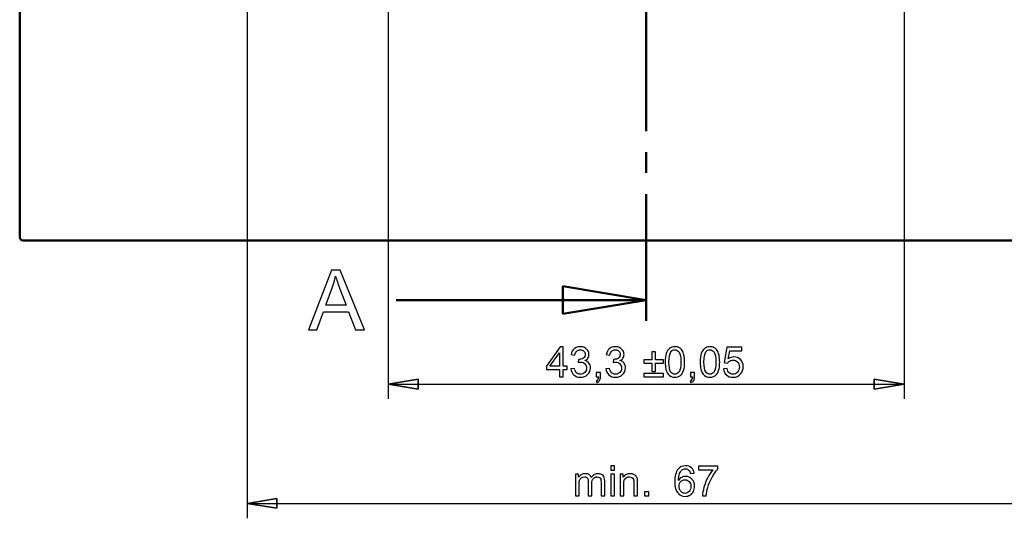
# Model space of a CAD drawing. Header units: centimetres. Extents: x -94 to 21, y -30 to 196.
# Tile 101 of 143: x -12.55 to -4.29, y 17.35 to 21.53. Entities that reach past the tile are written whole.
import ezdxf

# ---------------------------------------------------------------- set-up
doc = ezdxf.new("R2010")
doc.units = ezdxf.units.CM
doc.header["$MEASUREMENT"] = 0
doc.layers.add('Ebene 1', color=7, linetype='Continuous')

msp = doc.modelspace()

# ---------------------------------------------------------------- linework, layer by layer
at = {"layer": 'Ebene 1', "lineweight": 50}
for points in [[(-12.55447, 30.16827), (-12.55447, 30.16827), (-12.55447, 19.70982), (-12.55447, 19.70982)], [(-7.29455, 22.37258), (-7.29455, 22.37258), (-7.29455, 20.59458), (-7.29455, 20.59458)], [(-7.29455, 20.4189), (-7.29455, 20.4189), (-7.29455, 20.24533), (-7.29455, 20.24533)], [(-7.29455, 20.06753), (-7.29455, 20.06753), (-7.29455, 19.17853), (-7.29455, 19.17853)], [(-12.55447, 19.70982), (-12.55447, 19.70982), (-12.55023, 19.69289), (-12.55023, 19.69289)], [(-12.55023, 19.69289), (-12.55023, 19.69289), (-12.53965, 19.6823), (-12.53965, 19.6823)], [(-12.53965, 19.6823), (-12.53965, 19.6823), (-12.52483, 19.67807), (-12.52483, 19.67807)], [(-12.52483, 19.67807), (-12.52483, 19.67807), (-2.06427, 19.67807), (-2.06427, 19.67807)], [(-7.29455, 19.17853), (-7.29455, 19.17853), (-7.99517, 19.29495), (-7.99517, 19.29495)], [(-7.99517, 19.29495), (-7.99517, 19.29495), (-7.99517, 19.06212), (-7.99517, 19.06212)], [(-7.29455, 19.17853), (-7.29455, 19.17853), (-9.39428, 19.17853), (-9.39428, 19.17853)], [(-7.99517, 19.06212), (-7.99517, 19.06212), (-7.29455, 19.17853), (-7.29455, 19.17853)], [(-7.29455, 19.17854), (-7.29455, 19.17854), (-7.29455, 19.00497), (-7.29455, 19.00497)]]:
    msp.add_open_spline(points, degree=3, dxfattribs=at)
at = {"layer": 'Ebene 1', "color": 252, "lineweight": 25}
for points in [[(-9.4599, 23.79287), (-9.4599, 23.79287), (-9.4599, 18.3488), (-9.4599, 18.3488)], [(-5.1292, 23.79287), (-5.1292, 23.79287), (-5.1292, 18.3488), (-5.1292, 18.3488)], [(-9.4599, 18.47369), (-9.4599, 18.47369), (-9.21013, 18.5139), (-9.21013, 18.5139)], [(-9.21013, 18.43135), (-9.21013, 18.43135), (-9.4599, 18.47369), (-9.4599, 18.47369)], [(-9.4599, 18.47368), (-9.4599, 18.47368), (-5.1292, 18.47368), (-5.1292, 18.47368)], [(-9.21013, 18.5139), (-9.21013, 18.5139), (-9.21013, 18.43135), (-9.21013, 18.43135)], [(-5.1292, 18.47369), (-5.1292, 18.47369), (-5.38108, 18.5139), (-5.38108, 18.5139)], [(-5.38108, 18.5139), (-5.38108, 18.5139), (-5.38108, 18.43135), (-5.38108, 18.43135)], [(-5.38108, 18.43135), (-5.38108, 18.43135), (-5.1292, 18.47369), (-5.1292, 18.47369)]]:
    msp.add_open_spline(points, degree=3, dxfattribs=at)
at = {"layer": 'Ebene 1', "lineweight": 25}
for points in [[(-10.64523, 22.63929), (-10.64523, 22.63929), (-10.64523, 17.34762), (-10.64523, 17.34762)], [(-10.64523, 17.4725), (-10.64523, 17.4725), (-10.39547, 17.51483), (-10.39547, 17.51483)], [(-10.39547, 17.43228), (-10.39547, 17.43228), (-10.64523, 17.4725), (-10.64523, 17.4725)], [(-10.64523, 17.4725), (-10.64523, 17.4725), (-3.94598, 17.4725), (-3.94598, 17.4725)], [(-10.39547, 17.51483), (-10.39547, 17.51483), (-10.39547, 17.43228), (-10.39547, 17.43228)]]:
    msp.add_open_spline(points, degree=3, dxfattribs=at)
at = {"layer": 'Ebene 1'}
for points, knots in [([(-10.12982, 18.92873), (-10.12982, 18.92873), (-9.93727, 19.43065), (-9.93727, 19.43065), (-9.93727, 19.43065), (-9.86425, 19.43065), (-9.86425, 19.43065), (-9.86425, 19.43065), (-9.65988, 18.92873), (-9.65988, 18.92873), (-9.65988, 18.92873), (-9.73548, 18.92873), (-9.73548, 18.92873), (-9.73548, 18.92873), (-9.79355, 19.08085), (-9.79355, 19.08085), (-9.79355, 19.08085), (-10.00491, 19.08085), (-10.00491, 19.08085), (-10.00491, 19.08085), (-10.05937, 18.92873), (-10.05937, 18.92873), (-10.05937, 18.92873), (-10.12982, 18.92873), (-10.12982, 18.92873)], [0, 0, 0, 0, 0.125, 0.125, 0.125, 0.25, 0.25, 0.25, 0.375, 0.375, 0.375, 0.5, 0.5, 0.5, 0.625, 0.625, 0.625, 0.75, 0.75, 0.75, 0.875, 0.875, 0.875, 1, 1, 1, 1]), ([(-9.9854, 19.13483), (-9.9854, 19.13483), (-9.81435, 19.13483), (-9.81435, 19.13483), (-9.81435, 19.13483), (-9.8667, 19.27398), (-9.8667, 19.27398), (-9.88247, 19.31627), (-9.89439, 19.35121), (-9.90268, 19.37878), (-9.90958, 19.34606), (-9.91881, 19.31394), (-9.93037, 19.28216), (-9.93037, 19.28216), (-9.9854, 19.13483), (-9.9854, 19.13483)], [0, 0, 0, 0, 0.2, 0.2, 0.2, 0.4, 0.4, 0.4, 0.6, 0.6, 0.6, 0.8, 0.8, 0.8, 1, 1, 1, 1]), ([(-7.99517, 19.06212), (-7.99517, 19.06212), (-7.29455, 19.17853), (-7.29455, 19.17853), (-7.29455, 19.17853), (-7.99517, 19.29495), (-7.99517, 19.29495), (-7.99517, 19.29495), (-7.99517, 19.06212), (-7.99517, 19.06212)], [0, 0, 0, 0, 0.3333333, 0.3333333, 0.3333333, 0.6666667, 0.6666667, 0.6666667, 1, 1, 1, 1]), ([(-7.59106, 17.75191), (-7.59106, 17.75191), (-7.59106, 17.78696), (-7.59106, 17.78696), (-7.59106, 17.78696), (-7.5602, 17.78696), (-7.5602, 17.78696), (-7.5602, 17.78696), (-7.5602, 17.75191), (-7.5602, 17.75191), (-7.5602, 17.75191), (-7.59106, 17.75191), (-7.59106, 17.75191)], [0, 0, 0, 0, 0.25, 0.25, 0.25, 0.5, 0.5, 0.5, 0.75, 0.75, 0.75, 1, 1, 1, 1]), ([(-6.89316, 17.72562), (-6.89316, 17.72562), (-6.92365, 17.72317), (-6.92365, 17.72317), (-6.9264, 17.73526), (-6.93031, 17.74408), (-6.9354, 17.74957), (-6.94375, 17.75839), (-6.9541, 17.76277), (-6.96637, 17.76277), (-6.97624, 17.76277), (-6.985, 17.76003), (-6.99254, 17.75454), (-7.00223, 17.74747), (-7.00983, 17.73719), (-7.01549, 17.72363), (-7.0211, 17.71002), (-7.02402, 17.69069), (-7.02426, 17.66563), (-7.01684, 17.6769), (-7.00773, 17.68531), (-6.99698, 17.69075), (-6.98623, 17.69624), (-6.97501, 17.69898), (-6.96321, 17.69898), (-6.94264, 17.69898), (-6.92511, 17.69139), (-6.91063, 17.67626), (-6.8962, 17.66113), (-6.88895, 17.64162), (-6.88895, 17.61761), (-6.88895, 17.60184), (-6.89234, 17.58723), (-6.89912, 17.57368), (-6.90595, 17.56013), (-6.91524, 17.54979), (-6.92716, 17.5426), (-6.93902, 17.53542), (-6.95251, 17.53179), (-6.96759, 17.53179), (-6.99324, 17.53179), (-7.01421, 17.54126), (-7.03045, 17.56013), (-7.04663, 17.57899), (-7.05475, 17.61013), (-7.05475, 17.65348), (-7.05475, 17.70196), (-7.04575, 17.73725), (-7.02782, 17.75927), (-7.01217, 17.77843), (-6.99108, 17.78801), (-6.9645, 17.78801), (-6.94474, 17.78801), (-6.9285, 17.78246), (-6.91588, 17.77142), (-6.90327, 17.76038), (-6.89567, 17.74513), (-6.89316, 17.72562)], [0, 0, 0, 0, 0.0526316, 0.0526316, 0.0526316, 0.1052632, 0.1052632, 0.1052632, 0.1578947, 0.1578947, 0.1578947, 0.2105263, 0.2105263, 0.2105263, 0.2631579, 0.2631579, 0.2631579, 0.3157895, 0.3157895, 0.3157895, 0.3684211, 0.3684211, 0.3684211, 0.4210526, 0.4210526, 0.4210526, 0.4736842, 0.4736842, 0.4736842, 0.5263158, 0.5263158, 0.5263158, 0.5789474, 0.5789474, 0.5789474, 0.6315789, 0.6315789, 0.6315789, 0.6842105, 0.6842105, 0.6842105, 0.7368421, 0.7368421, 0.7368421, 0.7894737, 0.7894737, 0.7894737, 0.8421053, 0.8421053, 0.8421053, 0.8947368, 0.8947368, 0.8947368, 0.9473684, 0.9473684, 0.9473684, 1, 1, 1, 1]), ([(-6.85683, 17.75436), (-6.85683, 17.75436), (-6.85683, 17.7838), (-6.85683, 17.7838), (-6.85683, 17.7838), (-6.69453, 17.7838), (-6.69453, 17.7838), (-6.69453, 17.7838), (-6.69453, 17.75997), (-6.69453, 17.75997), (-6.71048, 17.74297), (-6.72637, 17.72036), (-6.74203, 17.69215), (-6.75775, 17.66393), (-6.76984, 17.6349), (-6.77843, 17.60505), (-6.78457, 17.58408), (-6.78854, 17.561), (-6.79023, 17.536), (-6.79023, 17.536), (-6.82178, 17.536), (-6.82178, 17.536), (-6.82143, 17.55574), (-6.81757, 17.57964), (-6.81015, 17.60762), (-6.80273, 17.63566), (-6.79216, 17.66265), (-6.77831, 17.68864), (-6.76447, 17.71464), (-6.74974, 17.73654), (-6.73414, 17.75436), (-6.73414, 17.75436), (-6.85683, 17.75436), (-6.85683, 17.75436)], [0, 0, 0, 0, 0.0909091, 0.0909091, 0.0909091, 0.1818182, 0.1818182, 0.1818182, 0.2727273, 0.2727273, 0.2727273, 0.3636364, 0.3636364, 0.3636364, 0.4545455, 0.4545455, 0.4545455, 0.5454545, 0.5454545, 0.5454545, 0.6363636, 0.6363636, 0.6363636, 0.7272727, 0.7272727, 0.7272727, 0.8181818, 0.8181818, 0.8181818, 0.9090909, 0.9090909, 0.9090909, 1, 1, 1, 1]), ([(-7.88949, 17.536), (-7.88949, 17.536), (-7.88949, 17.71791), (-7.88949, 17.71791), (-7.88949, 17.71791), (-7.8618, 17.71791), (-7.8618, 17.71791), (-7.8618, 17.71791), (-7.8618, 17.69221), (-7.8618, 17.69221), (-7.85613, 17.70109), (-7.84854, 17.70827), (-7.83907, 17.71365), (-7.82961, 17.71908), (-7.81886, 17.72177), (-7.80677, 17.72177), (-7.79333, 17.72177), (-7.78229, 17.71896), (-7.77371, 17.71341), (-7.76511, 17.7078), (-7.75903, 17.70003), (-7.75553, 17.68999), (-7.74104, 17.71119), (-7.72229, 17.72177), (-7.69916, 17.72177), (-7.68105, 17.72177), (-7.66708, 17.7168), (-7.65739, 17.70681), (-7.64763, 17.69682), (-7.64272, 17.68146), (-7.64272, 17.66072), (-7.64272, 17.66072), (-7.64272, 17.536), (-7.64272, 17.536), (-7.64272, 17.536), (-7.67357, 17.536), (-7.67357, 17.536), (-7.67357, 17.536), (-7.67357, 17.6505), (-7.67357, 17.6505), (-7.67357, 17.66276), (-7.67462, 17.67164), (-7.67661, 17.67708), (-7.67859, 17.68251), (-7.68221, 17.68683), (-7.68753, 17.69016), (-7.69279, 17.69349), (-7.69898, 17.69513), (-7.70605, 17.69513), (-7.7189, 17.69513), (-7.72953, 17.69086), (-7.738, 17.68239), (-7.74647, 17.67386), (-7.75068, 17.66025), (-7.75068, 17.64156), (-7.75068, 17.64156), (-7.75068, 17.536), (-7.75068, 17.536), (-7.75068, 17.536), (-7.78153, 17.536), (-7.78153, 17.536), (-7.78153, 17.536), (-7.78153, 17.65406), (-7.78153, 17.65406), (-7.78153, 17.66773), (-7.78404, 17.67801), (-7.78907, 17.68485), (-7.79409, 17.69168), (-7.80233, 17.69513), (-7.81372, 17.69513), (-7.82237, 17.69513), (-7.83037, 17.69285), (-7.83773, 17.68829), (-7.84509, 17.68374), (-7.85041, 17.67708), (-7.85374, 17.66826), (-7.85701, 17.65949), (-7.85864, 17.64682), (-7.85864, 17.63028), (-7.85864, 17.63028), (-7.85864, 17.536), (-7.85864, 17.536), (-7.85864, 17.536), (-7.88949, 17.536), (-7.88949, 17.536)], [0, 0, 0, 0, 0.0357143, 0.0357143, 0.0357143, 0.0714286, 0.0714286, 0.0714286, 0.1071429, 0.1071429, 0.1071429, 0.1428571, 0.1428571, 0.1428571, 0.1785714, 0.1785714, 0.1785714, 0.2142857, 0.2142857, 0.2142857, 0.25, 0.25, 0.25, 0.2857143, 0.2857143, 0.2857143, 0.3214286, 0.3214286, 0.3214286, 0.3571429, 0.3571429, 0.3571429, 0.3928571, 0.3928571, 0.3928571, 0.4285714, 0.4285714, 0.4285714, 0.4642857, 0.4642857, 0.4642857, 0.5, 0.5, 0.5, 0.5357143, 0.5357143, 0.5357143, 0.5714286, 0.5714286, 0.5714286, 0.6071429, 0.6071429, 0.6071429, 0.6428571, 0.6428571, 0.6428571, 0.6785714, 0.6785714, 0.6785714, 0.7142857, 0.7142857, 0.7142857, 0.75, 0.75, 0.75, 0.7857143, 0.7857143, 0.7857143, 0.8214286, 0.8214286, 0.8214286, 0.8571429, 0.8571429, 0.8571429, 0.8928571, 0.8928571, 0.8928571, 0.9285714, 0.9285714, 0.9285714, 0.9642857, 0.9642857, 0.9642857, 1, 1, 1, 1]), ([(-7.59106, 17.536), (-7.59106, 17.536), (-7.59106, 17.71791), (-7.59106, 17.71791), (-7.59106, 17.71791), (-7.5602, 17.71791), (-7.5602, 17.71791), (-7.5602, 17.71791), (-7.5602, 17.536), (-7.5602, 17.536), (-7.5602, 17.536), (-7.59106, 17.536), (-7.59106, 17.536)], [0, 0, 0, 0, 0.25, 0.25, 0.25, 0.5, 0.5, 0.5, 0.75, 0.75, 0.75, 1, 1, 1, 1]), ([(-7.51479, 17.536), (-7.51479, 17.536), (-7.51479, 17.71791), (-7.51479, 17.71791), (-7.51479, 17.71791), (-7.4871, 17.71791), (-7.4871, 17.71791), (-7.4871, 17.71791), (-7.4871, 17.69209), (-7.4871, 17.69209), (-7.47378, 17.71189), (-7.4545, 17.72177), (-7.42932, 17.72177), (-7.41834, 17.72177), (-7.40829, 17.71978), (-7.39912, 17.71586), (-7.38995, 17.71195), (-7.38306, 17.70675), (-7.3785, 17.70038), (-7.37394, 17.69402), (-7.37072, 17.68642), (-7.36891, 17.67766), (-7.3678, 17.67194), (-7.36722, 17.66195), (-7.36722, 17.64769), (-7.36722, 17.64769), (-7.36722, 17.536), (-7.36722, 17.536), (-7.36722, 17.536), (-7.39807, 17.536), (-7.39807, 17.536), (-7.39807, 17.536), (-7.39807, 17.64652), (-7.39807, 17.64652), (-7.39807, 17.65908), (-7.39924, 17.66849), (-7.40163, 17.67468), (-7.40403, 17.68087), (-7.40829, 17.68584), (-7.41437, 17.68958), (-7.42044, 17.69326), (-7.42763, 17.69513), (-7.43581, 17.69513), (-7.44889, 17.69513), (-7.46017, 17.69098), (-7.46969, 17.68263), (-7.47921, 17.67433), (-7.48394, 17.6585), (-7.48394, 17.63525), (-7.48394, 17.63525), (-7.48394, 17.536), (-7.48394, 17.536), (-7.48394, 17.536), (-7.51479, 17.536), (-7.51479, 17.536)], [0, 0, 0, 0, 0.0555556, 0.0555556, 0.0555556, 0.1111111, 0.1111111, 0.1111111, 0.1666667, 0.1666667, 0.1666667, 0.2222222, 0.2222222, 0.2222222, 0.2777778, 0.2777778, 0.2777778, 0.3333333, 0.3333333, 0.3333333, 0.3888889, 0.3888889, 0.3888889, 0.4444444, 0.4444444, 0.4444444, 0.5, 0.5, 0.5, 0.5555556, 0.5555556, 0.5555556, 0.6111111, 0.6111111, 0.6111111, 0.6666667, 0.6666667, 0.6666667, 0.7222222, 0.7222222, 0.7222222, 0.7777778, 0.7777778, 0.7777778, 0.8333333, 0.8333333, 0.8333333, 0.8888889, 0.8888889, 0.8888889, 0.9444444, 0.9444444, 0.9444444, 1, 1, 1, 1]), ([(-7.01935, 17.61732), (-7.01935, 17.60668), (-7.01707, 17.59652), (-7.01257, 17.58682), (-7.00808, 17.57713), (-7.00177, 17.56976), (-6.99376, 17.56468), (-6.9857, 17.5596), (-6.97717, 17.55703), (-6.96812, 17.55703), (-6.95498, 17.55703), (-6.94375, 17.56229), (-6.93446, 17.5728), (-6.92517, 17.58332), (-6.9205, 17.59757), (-6.9205, 17.61562), (-6.9205, 17.63297), (-6.92511, 17.64664), (-6.93429, 17.65663), (-6.94346, 17.66662), (-6.95515, 17.67164), (-6.96935, 17.67164), (-6.98325, 17.67164), (-6.99511, 17.66662), (-7.0048, 17.65663), (-7.0145, 17.64664), (-7.01935, 17.63356), (-7.01935, 17.61732)], [0, 0, 0, 0, 0.1111111, 0.1111111, 0.1111111, 0.2222222, 0.2222222, 0.2222222, 0.3333333, 0.3333333, 0.3333333, 0.4444444, 0.4444444, 0.4444444, 0.5555556, 0.5555556, 0.5555556, 0.6666667, 0.6666667, 0.6666667, 0.7777778, 0.7777778, 0.7777778, 0.8888889, 0.8888889, 0.8888889, 1, 1, 1, 1]), ([(-7.30911, 17.536), (-7.30911, 17.536), (-7.30911, 17.57105), (-7.30911, 17.57105), (-7.30911, 17.57105), (-7.27406, 17.57105), (-7.27406, 17.57105), (-7.27406, 17.57105), (-7.27406, 17.536), (-7.27406, 17.536), (-7.27406, 17.536), (-7.30911, 17.536), (-7.30911, 17.536)], [0, 0, 0, 0, 0.25, 0.25, 0.25, 0.5, 0.5, 0.5, 0.75, 0.75, 0.75, 1, 1, 1, 1]), ([(-10.39547, 17.43228), (-10.39547, 17.43228), (-10.64523, 17.4725), (-10.64523, 17.4725), (-10.64523, 17.4725), (-10.39547, 17.51483), (-10.39547, 17.51483), (-10.39547, 17.51483), (-10.39547, 17.43228), (-10.39547, 17.43228)], [0, 0, 0, 0, 0.3333333, 0.3333333, 0.3333333, 0.6666667, 0.6666667, 0.6666667, 1, 1, 1, 1])]:
    msp.add_open_spline(points, degree=3, knots=knots, dxfattribs=at)
at = {"layer": 'Ebene 1', "color": 252}
for points, knots in [([(-8.02377, 18.53507), (-8.02377, 18.53507), (-8.02377, 18.59501), (-8.02377, 18.59501), (-8.02377, 18.59501), (-8.13278, 18.59501), (-8.13278, 18.59501), (-8.13278, 18.59501), (-8.13278, 18.6234), (-8.13278, 18.6234), (-8.13278, 18.6234), (-8.01816, 18.78603), (-8.01816, 18.78603), (-8.01816, 18.78603), (-7.99292, 18.78603), (-7.99292, 18.78603), (-7.99292, 18.78603), (-7.99292, 18.6234), (-7.99292, 18.6234), (-7.99292, 18.6234), (-7.95893, 18.6234), (-7.95893, 18.6234), (-7.95893, 18.6234), (-7.95893, 18.59501), (-7.95893, 18.59501), (-7.95893, 18.59501), (-7.99292, 18.59501), (-7.99292, 18.59501), (-7.99292, 18.59501), (-7.99292, 18.53507), (-7.99292, 18.53507), (-7.99292, 18.53507), (-8.02377, 18.53507), (-8.02377, 18.53507)], [0, 0, 0, 0, 0.0909091, 0.0909091, 0.0909091, 0.1818182, 0.1818182, 0.1818182, 0.2727273, 0.2727273, 0.2727273, 0.3636364, 0.3636364, 0.3636364, 0.4545455, 0.4545455, 0.4545455, 0.5454545, 0.5454545, 0.5454545, 0.6363636, 0.6363636, 0.6363636, 0.7272727, 0.7272727, 0.7272727, 0.8181818, 0.8181818, 0.8181818, 0.9090909, 0.9090909, 0.9090909, 1, 1, 1, 1]), ([(-7.92746, 18.60167), (-7.92746, 18.60167), (-7.89661, 18.60587), (-7.89661, 18.60587), (-7.89305, 18.58835), (-7.88708, 18.57573), (-7.87861, 18.56802), (-7.87014, 18.56031), (-7.85974, 18.55645), (-7.84742, 18.55645), (-7.83281, 18.55645), (-7.82049, 18.56147), (-7.81056, 18.57152), (-7.80063, 18.58157), (-7.79566, 18.59401), (-7.79566, 18.60885), (-7.79566, 18.62299), (-7.80028, 18.63467), (-7.80956, 18.6439), (-7.81879, 18.65307), (-7.83054, 18.65769), (-7.84485, 18.65769), (-7.85069, 18.65769), (-7.85793, 18.65652), (-7.86664, 18.65424), (-7.86664, 18.65424), (-7.86319, 18.68123), (-7.86319, 18.68123), (-7.86115, 18.68099), (-7.85945, 18.68088), (-7.85823, 18.68088), (-7.84502, 18.68088), (-7.83322, 18.68432), (-7.82265, 18.69116), (-7.81213, 18.69799), (-7.80688, 18.70851), (-7.80688, 18.7227), (-7.80688, 18.73398), (-7.81073, 18.74333), (-7.81839, 18.75074), (-7.82604, 18.75816), (-7.83591, 18.76184), (-7.848, 18.76184), (-7.86004, 18.76184), (-7.87003, 18.75805), (-7.87803, 18.75045), (-7.88603, 18.74286), (-7.89118, 18.73147), (-7.89346, 18.71628), (-7.89346, 18.71628), (-7.9243, 18.72189), (-7.9243, 18.72189), (-7.92051, 18.74257), (-7.91198, 18.75863), (-7.8986, 18.77002), (-7.88527, 18.78141), (-7.86862, 18.78708), (-7.84876, 18.78708), (-7.83509, 18.78708), (-7.82247, 18.78416), (-7.81097, 18.77826), (-7.7994, 18.77242), (-7.79058, 18.76441), (-7.7845, 18.75431), (-7.77837, 18.74414), (-7.77533, 18.73339), (-7.77533, 18.722), (-7.77533, 18.7112), (-7.77825, 18.70138), (-7.78404, 18.6925), (-7.78988, 18.68362), (-7.79852, 18.67656), (-7.80991, 18.6713), (-7.79508, 18.66791), (-7.78357, 18.66078), (-7.77533, 18.64998), (-7.76715, 18.63923), (-7.76306, 18.62567), (-7.76306, 18.60949), (-7.76306, 18.58759), (-7.77107, 18.56895), (-7.78702, 18.5537), (-7.80302, 18.53846), (-7.82323, 18.53086), (-7.84765, 18.53086), (-7.86967, 18.53086), (-7.88796, 18.53747), (-7.90252, 18.55061), (-7.91712, 18.56375), (-7.92541, 18.58075), (-7.92746, 18.60167)], [0, 0, 0, 0, 0.0333333, 0.0333333, 0.0333333, 0.0666667, 0.0666667, 0.0666667, 0.1, 0.1, 0.1, 0.1333333, 0.1333333, 0.1333333, 0.1666667, 0.1666667, 0.1666667, 0.2, 0.2, 0.2, 0.2333333, 0.2333333, 0.2333333, 0.2666667, 0.2666667, 0.2666667, 0.3, 0.3, 0.3, 0.3333333, 0.3333333, 0.3333333, 0.3666667, 0.3666667, 0.3666667, 0.4, 0.4, 0.4, 0.4333333, 0.4333333, 0.4333333, 0.4666667, 0.4666667, 0.4666667, 0.5, 0.5, 0.5, 0.5333333, 0.5333333, 0.5333333, 0.5666667, 0.5666667, 0.5666667, 0.6, 0.6, 0.6, 0.6333333, 0.6333333, 0.6333333, 0.6666667, 0.6666667, 0.6666667, 0.7, 0.7, 0.7, 0.7333333, 0.7333333, 0.7333333, 0.7666667, 0.7666667, 0.7666667, 0.8, 0.8, 0.8, 0.8333333, 0.8333333, 0.8333333, 0.8666667, 0.8666667, 0.8666667, 0.9, 0.9, 0.9, 0.9333333, 0.9333333, 0.9333333, 0.9666667, 0.9666667, 0.9666667, 1, 1, 1, 1]), ([(-7.6333, 18.60167), (-7.6333, 18.60167), (-7.60245, 18.60587), (-7.60245, 18.60587), (-7.59889, 18.58835), (-7.59293, 18.57573), (-7.58446, 18.56802), (-7.57599, 18.56031), (-7.56559, 18.55645), (-7.55327, 18.55645), (-7.53866, 18.55645), (-7.52634, 18.56147), (-7.51641, 18.57152), (-7.50648, 18.58157), (-7.50151, 18.59401), (-7.50151, 18.60885), (-7.50151, 18.62299), (-7.50613, 18.63467), (-7.51541, 18.6439), (-7.52464, 18.65307), (-7.53639, 18.65769), (-7.5507, 18.65769), (-7.55654, 18.65769), (-7.56378, 18.65652), (-7.57249, 18.65424), (-7.57249, 18.65424), (-7.56904, 18.68123), (-7.56904, 18.68123), (-7.567, 18.68099), (-7.5653, 18.68088), (-7.56408, 18.68088), (-7.55087, 18.68088), (-7.53907, 18.68432), (-7.5285, 18.69116), (-7.51798, 18.69799), (-7.51273, 18.70851), (-7.51273, 18.7227), (-7.51273, 18.73398), (-7.51658, 18.74333), (-7.52424, 18.75074), (-7.53189, 18.75816), (-7.54176, 18.76184), (-7.55385, 18.76184), (-7.56589, 18.76184), (-7.57588, 18.75805), (-7.58388, 18.75045), (-7.59188, 18.74286), (-7.59702, 18.73147), (-7.5993, 18.71628), (-7.5993, 18.71628), (-7.63014, 18.72189), (-7.63014, 18.72189), (-7.62635, 18.74257), (-7.61782, 18.75863), (-7.60444, 18.77002), (-7.59112, 18.78141), (-7.57447, 18.78708), (-7.55461, 18.78708), (-7.54094, 18.78708), (-7.52832, 18.78416), (-7.51682, 18.77826), (-7.50525, 18.77242), (-7.49643, 18.76441), (-7.49034, 18.75431), (-7.48421, 18.74414), (-7.48117, 18.73339), (-7.48117, 18.722), (-7.48117, 18.7112), (-7.48409, 18.70138), (-7.48988, 18.6925), (-7.49573, 18.68362), (-7.50437, 18.67656), (-7.51576, 18.6713), (-7.50093, 18.66791), (-7.48941, 18.66078), (-7.48117, 18.64998), (-7.47299, 18.63923), (-7.4689, 18.62567), (-7.4689, 18.60949), (-7.4689, 18.58759), (-7.47691, 18.56895), (-7.49287, 18.5537), (-7.50887, 18.53846), (-7.52908, 18.53086), (-7.5535, 18.53086), (-7.57552, 18.53086), (-7.59381, 18.53747), (-7.60836, 18.55061), (-7.62296, 18.56375), (-7.63125, 18.58075), (-7.6333, 18.60167)], [0, 0, 0, 0, 0.0333333, 0.0333333, 0.0333333, 0.0666667, 0.0666667, 0.0666667, 0.1, 0.1, 0.1, 0.1333333, 0.1333333, 0.1333333, 0.1666667, 0.1666667, 0.1666667, 0.2, 0.2, 0.2, 0.2333333, 0.2333333, 0.2333333, 0.2666667, 0.2666667, 0.2666667, 0.3, 0.3, 0.3, 0.3333333, 0.3333333, 0.3333333, 0.3666667, 0.3666667, 0.3666667, 0.4, 0.4, 0.4, 0.4333333, 0.4333333, 0.4333333, 0.4666667, 0.4666667, 0.4666667, 0.5, 0.5, 0.5, 0.5333333, 0.5333333, 0.5333333, 0.5666667, 0.5666667, 0.5666667, 0.6, 0.6, 0.6, 0.6333333, 0.6333333, 0.6333333, 0.6666667, 0.6666667, 0.6666667, 0.7, 0.7, 0.7, 0.7333333, 0.7333333, 0.7333333, 0.7666667, 0.7666667, 0.7666667, 0.8, 0.8, 0.8, 0.8333333, 0.8333333, 0.8333333, 0.8666667, 0.8666667, 0.8666667, 0.9, 0.9, 0.9, 0.9333333, 0.9333333, 0.9333333, 0.9666667, 0.9666667, 0.9666667, 1, 1, 1, 1]), ([(-7.13546, 18.65891), (-7.13546, 18.68853), (-7.13242, 18.71248), (-7.12635, 18.73059), (-7.12021, 18.74876), (-7.11116, 18.76272), (-7.09912, 18.77248), (-7.08714, 18.78223), (-7.07201, 18.78708), (-7.05378, 18.78708), (-7.04035, 18.78708), (-7.02855, 18.78439), (-7.01832, 18.77896), (-7.00816, 18.77353), (-6.99975, 18.7657), (-6.9932, 18.75548), (-6.98666, 18.74531), (-6.98152, 18.73287), (-6.97778, 18.71821), (-6.97399, 18.70354), (-6.97212, 18.68374), (-6.97212, 18.65891), (-6.97212, 18.62947), (-6.97515, 18.60564), (-6.98117, 18.58753), (-6.98719, 18.56936), (-6.99624, 18.5554), (-7.00828, 18.54559), (-7.02025, 18.53577), (-7.03544, 18.53086), (-7.05378, 18.53086), (-7.07791, 18.53086), (-7.0969, 18.53945), (-7.11069, 18.55668), (-7.12722, 18.57771), (-7.13546, 18.61177), (-7.13546, 18.65891)], [0, 0, 0, 0, 0.0833333, 0.0833333, 0.0833333, 0.1666667, 0.1666667, 0.1666667, 0.25, 0.25, 0.25, 0.3333333, 0.3333333, 0.3333333, 0.4166667, 0.4166667, 0.4166667, 0.5, 0.5, 0.5, 0.5833333, 0.5833333, 0.5833333, 0.6666667, 0.6666667, 0.6666667, 0.75, 0.75, 0.75, 0.8333333, 0.8333333, 0.8333333, 0.9166667, 0.9166667, 0.9166667, 1, 1, 1, 1]), ([(-6.84123, 18.65891), (-6.84123, 18.68853), (-6.83819, 18.71248), (-6.83212, 18.73059), (-6.82598, 18.74876), (-6.81693, 18.76272), (-6.80489, 18.77248), (-6.79292, 18.78223), (-6.77779, 18.78708), (-6.75956, 18.78708), (-6.74613, 18.78708), (-6.73433, 18.78439), (-6.7241, 18.77896), (-6.71394, 18.77353), (-6.70553, 18.7657), (-6.69898, 18.75548), (-6.69243, 18.74531), (-6.68729, 18.73287), (-6.68355, 18.71821), (-6.67976, 18.70354), (-6.67789, 18.68374), (-6.67789, 18.65891), (-6.67789, 18.62947), (-6.68092, 18.60564), (-6.68694, 18.58753), (-6.69296, 18.56936), (-6.70202, 18.5554), (-6.71406, 18.54559), (-6.72603, 18.53577), (-6.74122, 18.53086), (-6.75956, 18.53086), (-6.78369, 18.53086), (-6.80267, 18.53945), (-6.81646, 18.55668), (-6.83299, 18.57771), (-6.84123, 18.61177), (-6.84123, 18.65891)], [0, 0, 0, 0, 0.0833333, 0.0833333, 0.0833333, 0.1666667, 0.1666667, 0.1666667, 0.25, 0.25, 0.25, 0.3333333, 0.3333333, 0.3333333, 0.4166667, 0.4166667, 0.4166667, 0.5, 0.5, 0.5, 0.5833333, 0.5833333, 0.5833333, 0.6666667, 0.6666667, 0.6666667, 0.75, 0.75, 0.75, 0.8333333, 0.8333333, 0.8333333, 0.9166667, 0.9166667, 0.9166667, 1, 1, 1, 1]), ([(-6.64642, 18.60096), (-6.64642, 18.60096), (-6.61417, 18.60342), (-6.61417, 18.60342), (-6.61178, 18.5877), (-6.60623, 18.5759), (-6.59758, 18.56796), (-6.58894, 18.56007), (-6.57836, 18.5561), (-6.56592, 18.5561), (-6.55091, 18.5561), (-6.53835, 18.56171), (-6.52813, 18.57287), (-6.51796, 18.58408), (-6.51288, 18.59892), (-6.51288, 18.61738), (-6.51288, 18.63496), (-6.51773, 18.64881), (-6.52748, 18.65897), (-6.53724, 18.66914), (-6.55015, 18.67422), (-6.56621, 18.67422), (-6.5762, 18.67422), (-6.58514, 18.67194), (-6.59308, 18.66738), (-6.60097, 18.66283), (-6.60716, 18.65693), (-6.61172, 18.64968), (-6.61172, 18.64968), (-6.64081, 18.65389), (-6.64081, 18.65389), (-6.64081, 18.65389), (-6.61663, 18.78287), (-6.61663, 18.78287), (-6.61663, 18.78287), (-6.49219, 18.78287), (-6.49219, 18.78287), (-6.49219, 18.78287), (-6.49219, 18.75343), (-6.49219, 18.75343), (-6.49219, 18.75343), (-6.59203, 18.75343), (-6.59203, 18.75343), (-6.59203, 18.75343), (-6.60541, 18.68573), (-6.60541, 18.68573), (-6.5904, 18.6963), (-6.57462, 18.70156), (-6.55815, 18.70156), (-6.5363, 18.70156), (-6.51784, 18.69396), (-6.50283, 18.67878), (-6.48781, 18.66359), (-6.48027, 18.64408), (-6.48027, 18.62024), (-6.48027, 18.59752), (-6.48687, 18.57789), (-6.50009, 18.56136), (-6.51615, 18.54103), (-6.53811, 18.53086), (-6.56592, 18.53086), (-6.5887, 18.53086), (-6.60728, 18.53729), (-6.62171, 18.55008), (-6.63614, 18.56288), (-6.64437, 18.57982), (-6.64642, 18.60096)], [0, 0, 0, 0, 0.0454545, 0.0454545, 0.0454545, 0.0909091, 0.0909091, 0.0909091, 0.1363636, 0.1363636, 0.1363636, 0.1818182, 0.1818182, 0.1818182, 0.2272727, 0.2272727, 0.2272727, 0.2727273, 0.2727273, 0.2727273, 0.3181818, 0.3181818, 0.3181818, 0.3636364, 0.3636364, 0.3636364, 0.4090909, 0.4090909, 0.4090909, 0.4545455, 0.4545455, 0.4545455, 0.5, 0.5, 0.5, 0.5454545, 0.5454545, 0.5454545, 0.5909091, 0.5909091, 0.5909091, 0.6363636, 0.6363636, 0.6363636, 0.6818182, 0.6818182, 0.6818182, 0.7272727, 0.7272727, 0.7272727, 0.7727273, 0.7727273, 0.7727273, 0.8181818, 0.8181818, 0.8181818, 0.8636364, 0.8636364, 0.8636364, 0.9090909, 0.9090909, 0.9090909, 0.9545455, 0.9545455, 0.9545455, 1, 1, 1, 1]), ([(-8.02377, 18.6234), (-8.02377, 18.6234), (-8.02377, 18.73632), (-8.02377, 18.73632), (-8.02377, 18.73632), (-8.10247, 18.6234), (-8.10247, 18.6234), (-8.10247, 18.6234), (-8.02377, 18.6234), (-8.02377, 18.6234)], [0, 0, 0, 0, 0.3333333, 0.3333333, 0.3333333, 0.6666667, 0.6666667, 0.6666667, 1, 1, 1, 1]), ([(-7.24703, 18.57958), (-7.24703, 18.57958), (-7.24703, 18.64828), (-7.24703, 18.64828), (-7.24703, 18.64828), (-7.31539, 18.64828), (-7.31539, 18.64828), (-7.31539, 18.64828), (-7.31539, 18.67702), (-7.31539, 18.67702), (-7.31539, 18.67702), (-7.24703, 18.67702), (-7.24703, 18.67702), (-7.24703, 18.67702), (-7.24703, 18.74537), (-7.24703, 18.74537), (-7.24703, 18.74537), (-7.21794, 18.74537), (-7.21794, 18.74537), (-7.21794, 18.74537), (-7.21794, 18.67702), (-7.21794, 18.67702), (-7.21794, 18.67702), (-7.14959, 18.67702), (-7.14959, 18.67702), (-7.14959, 18.67702), (-7.14959, 18.64828), (-7.14959, 18.64828), (-7.14959, 18.64828), (-7.21794, 18.64828), (-7.21794, 18.64828), (-7.21794, 18.64828), (-7.21794, 18.57958), (-7.21794, 18.57958), (-7.21794, 18.57958), (-7.24703, 18.57958), (-7.24703, 18.57958)], [0, 0, 0, 0, 0.0833333, 0.0833333, 0.0833333, 0.1666667, 0.1666667, 0.1666667, 0.25, 0.25, 0.25, 0.3333333, 0.3333333, 0.3333333, 0.4166667, 0.4166667, 0.4166667, 0.5, 0.5, 0.5, 0.5833333, 0.5833333, 0.5833333, 0.6666667, 0.6666667, 0.6666667, 0.75, 0.75, 0.75, 0.8333333, 0.8333333, 0.8333333, 0.9166667, 0.9166667, 0.9166667, 1, 1, 1, 1]), ([(-7.10391, 18.6588), (-7.10391, 18.6175), (-7.09912, 18.59004), (-7.08948, 18.57649), (-7.07984, 18.56288), (-7.06792, 18.5561), (-7.05378, 18.5561), (-7.03965, 18.5561), (-7.02773, 18.56293), (-7.01809, 18.57655), (-7.00845, 18.59022), (-7.00366, 18.61761), (-7.00366, 18.6588), (-7.00366, 18.7001), (-7.00845, 18.72755), (-7.01809, 18.74111), (-7.02767, 18.75472), (-7.0397, 18.76149), (-7.05413, 18.76149), (-7.06827, 18.76149), (-7.0796, 18.75548), (-7.08807, 18.7435), (-7.09866, 18.72825), (-7.10391, 18.69998), (-7.10391, 18.6588)], [0, 0, 0, 0, 0.125, 0.125, 0.125, 0.25, 0.25, 0.25, 0.375, 0.375, 0.375, 0.5, 0.5, 0.5, 0.625, 0.625, 0.625, 0.75, 0.75, 0.75, 0.875, 0.875, 0.875, 1, 1, 1, 1]), ([(-6.80968, 18.6588), (-6.80968, 18.6175), (-6.80489, 18.59004), (-6.79526, 18.57649), (-6.78562, 18.56288), (-6.7737, 18.5561), (-6.75956, 18.5561), (-6.74543, 18.5561), (-6.73351, 18.56293), (-6.72387, 18.57655), (-6.71423, 18.59022), (-6.70944, 18.61761), (-6.70944, 18.6588), (-6.70944, 18.7001), (-6.71423, 18.72755), (-6.72387, 18.74111), (-6.73345, 18.75472), (-6.74548, 18.76149), (-6.75991, 18.76149), (-6.77405, 18.76149), (-6.78538, 18.75548), (-6.79385, 18.7435), (-6.80443, 18.72825), (-6.80968, 18.69998), (-6.80968, 18.6588)], [0, 0, 0, 0, 0.125, 0.125, 0.125, 0.25, 0.25, 0.25, 0.375, 0.375, 0.375, 0.5, 0.5, 0.5, 0.625, 0.625, 0.625, 0.75, 0.75, 0.75, 0.875, 0.875, 0.875, 1, 1, 1, 1]), ([(-7.71408, 18.53507), (-7.71408, 18.53507), (-7.71408, 18.57012), (-7.71408, 18.57012), (-7.71408, 18.57012), (-7.67902, 18.57012), (-7.67902, 18.57012), (-7.67902, 18.57012), (-7.67902, 18.53507), (-7.67902, 18.53507), (-7.67902, 18.52216), (-7.68129, 18.5117), (-7.68591, 18.50376), (-7.69047, 18.49581), (-7.69778, 18.48962), (-7.70777, 18.4853), (-7.70777, 18.4853), (-7.71618, 18.49862), (-7.71618, 18.49862), (-7.70964, 18.50148), (-7.70485, 18.50569), (-7.70181, 18.51118), (-7.69871, 18.51673), (-7.69696, 18.52467), (-7.69661, 18.53507), (-7.69661, 18.53507), (-7.71408, 18.53507), (-7.71408, 18.53507)], [0, 0, 0, 0, 0.1111111, 0.1111111, 0.1111111, 0.2222222, 0.2222222, 0.2222222, 0.3333333, 0.3333333, 0.3333333, 0.4444444, 0.4444444, 0.4444444, 0.5555556, 0.5555556, 0.5555556, 0.6666667, 0.6666667, 0.6666667, 0.7777778, 0.7777778, 0.7777778, 0.8888889, 0.8888889, 0.8888889, 1, 1, 1, 1]), ([(-7.14959, 18.53507), (-7.14959, 18.53507), (-7.31539, 18.53507), (-7.31539, 18.53507), (-7.31539, 18.53507), (-7.31539, 18.56381), (-7.31539, 18.56381), (-7.31539, 18.56381), (-7.14959, 18.56381), (-7.14959, 18.56381), (-7.14959, 18.56381), (-7.14959, 18.53507), (-7.14959, 18.53507)], [0, 0, 0, 0, 0.25, 0.25, 0.25, 0.5, 0.5, 0.5, 0.75, 0.75, 0.75, 1, 1, 1, 1]), ([(-6.92418, 18.53507), (-6.92418, 18.53507), (-6.92418, 18.57012), (-6.92418, 18.57012), (-6.92418, 18.57012), (-6.88912, 18.57012), (-6.88912, 18.57012), (-6.88912, 18.57012), (-6.88912, 18.53507), (-6.88912, 18.53507), (-6.88912, 18.52216), (-6.89139, 18.5117), (-6.89601, 18.50376), (-6.90058, 18.49581), (-6.90788, 18.48962), (-6.91787, 18.4853), (-6.91787, 18.4853), (-6.92628, 18.49862), (-6.92628, 18.49862), (-6.91974, 18.50148), (-6.91495, 18.50569), (-6.91191, 18.51118), (-6.90881, 18.51673), (-6.90706, 18.52467), (-6.90671, 18.53507), (-6.90671, 18.53507), (-6.92418, 18.53507), (-6.92418, 18.53507)], [0, 0, 0, 0, 0.1111111, 0.1111111, 0.1111111, 0.2222222, 0.2222222, 0.2222222, 0.3333333, 0.3333333, 0.3333333, 0.4444444, 0.4444444, 0.4444444, 0.5555556, 0.5555556, 0.5555556, 0.6666667, 0.6666667, 0.6666667, 0.7777778, 0.7777778, 0.7777778, 0.8888889, 0.8888889, 0.8888889, 1, 1, 1, 1]), ([(-9.21013, 18.43135), (-9.21013, 18.43135), (-9.4599, 18.47369), (-9.4599, 18.47369), (-9.4599, 18.47369), (-9.21013, 18.5139), (-9.21013, 18.5139), (-9.21013, 18.5139), (-9.21013, 18.43135), (-9.21013, 18.43135)], [0, 0, 0, 0, 0.3333333, 0.3333333, 0.3333333, 0.6666667, 0.6666667, 0.6666667, 1, 1, 1, 1]), ([(-5.38108, 18.43135), (-5.38108, 18.43135), (-5.1292, 18.47369), (-5.1292, 18.47369), (-5.1292, 18.47369), (-5.38108, 18.5139), (-5.38108, 18.5139), (-5.38108, 18.5139), (-5.38108, 18.43135), (-5.38108, 18.43135)], [0, 0, 0, 0, 0.3333333, 0.3333333, 0.3333333, 0.6666667, 0.6666667, 0.6666667, 1, 1, 1, 1])]:
    msp.add_open_spline(points, degree=3, knots=knots, dxfattribs=at)

doc.saveas('drawing.dxf')
